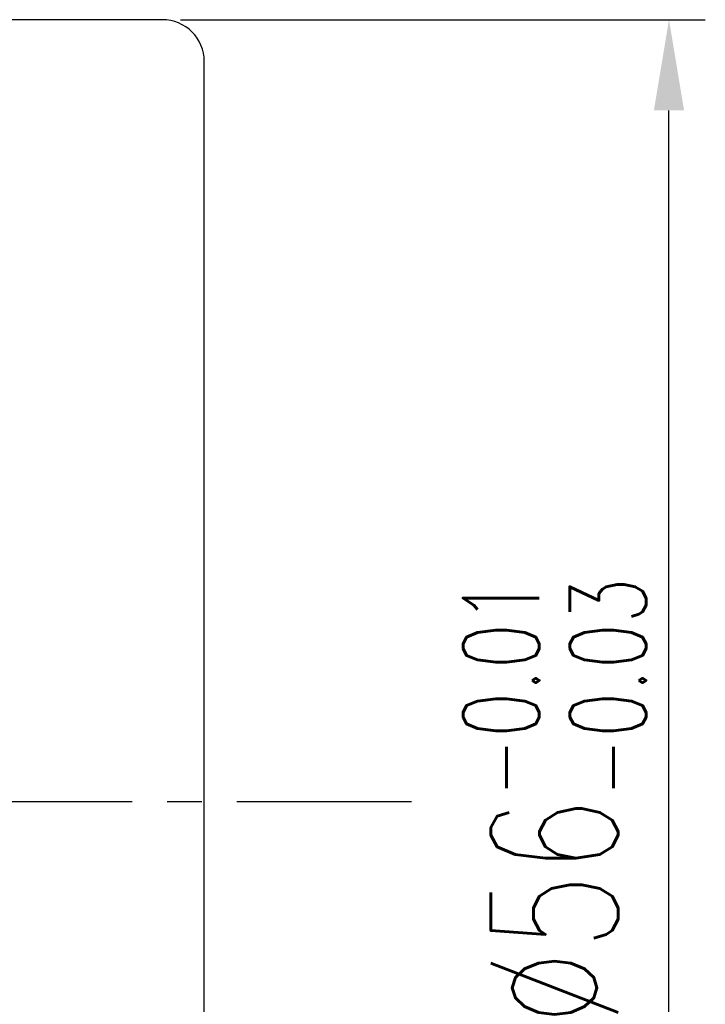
# Model space of a CAD drawing. Extents: x 308 to 707, y 130 to 386.
# Tile 47 of 47: x 683 to 707, y 309 to 344. Entities that reach past the tile are written whole.
import ezdxf

# ---------------------------------------------------------------- set-up
doc = ezdxf.new("R2010")
doc.units = 0
doc.header["$MEASUREMENT"] = 0
doc.linetypes.add('CENTER', pattern=[2, 1.25, -0.25, 0.25, -0.25])
for name, color, linetype in [('CL', 1, 'CENTER'), ('DIM', 4, 'CONTINUOUS'), ('OUT', 3, 'CONTINUOUS')]:
    doc.layers.add(name, color=color, linetype=linetype)
doc.styles.add('CHN', font='SIMPLEX.shx', dxfattribs={"width": 0.7, "bigfont": 'CHINESET.shx'})
doc.dimstyles.get("Standard").update_dxf_attribs({"dimscale": 0, "dimtxt": 4, "dimasz": 3, "dimexe": 1, "dimexo": 0.5, "dimgap": 1, "dimtad": 1, "dimdsep": 46, "dimtxsty": 'CHN', "dimcen": 0.09, "dimclrd": 256, "dimclre": 256, "dimclrt": 256, "dimadec": 0, "dimazin": 0, "dimtp": 1, "dimtm": 1, "dimtfac": 0.6, "dimtix": 1, "dimtmove": 2, "dimatfit": 3, "dimfxl": 1, "dimtvp": 0.85, "dimtolj": 1, "dimarcsym": 0})

# ---------------------------------------------------------------- blocks, each defined once
blk = doc.blocks.new('*D53')
at = {"layer": 'DIM', "color": 0, "lineweight": -2, "transparency": 16777216}
for p, q in [((688.516, 343.781), (707.298, 343.781)), ((705.998, 291.031), (705.998, 340.531)), ((688.516, 287.781), (707.298, 287.781))]:
    blk.add_line(p, q, dxfattribs=at)
at = {"layer": 'DIM', "color": 0, "transparency": 16777216}
for points in [[(705.456, 340.531), (706.539, 340.531), (705.998, 343.781)], [(705.456, 291.031), (706.539, 291.031), (705.998, 287.781)]]:
    blk.add_solid(points, dxfattribs=at)
at = {"layer": 'DIM', "color": 0, "transparency": 16777216, "insert": (701.903, 315.781), "char_height": 4.55, "attachment_point": 5, "rotation": 90, "style": 'CHN'}
blk.add_mtext('\\A1;%%C56{\\H2.73;\\S-0.01^ -0.03;}', dxfattribs=at)

msp = doc.modelspace()

# ---------------------------------------------------------------- linework, layer by layer
at = {"layer": 'CL', "color": 0, "linetype": 'CENTER', "ltscale": 5}
msp.add_line((696.78473, 315.78112), (630.27158, 315.78112), dxfattribs=at)
at = {"layer": 'OUT', "color": 0, "linetype": 'Continuous', "ltscale": 5}
for p, q in [((687.86599, 343.78112), (649.36599, 343.78112)), ((689.36599, 289.28112), (689.36599, 342.28112))]:
    msp.add_line(p, q, dxfattribs=at)
msp.add_arc((687.86599, 342.28112), 1.5, 0, 90, dxfattribs=at)

# ---------------------------------------------------------------- dimensions: what is measured, and where the dimension line sits
at = {"layer": 'DIM', "color": 0}
dim = msp.add_linear_dim(base=(705.9977, 343.78112), p1=(687.86599, 287.78112), p2=(687.86599, 343.78112), angle=90, text='%%C<>', dimstyle='STANDARD', override={"dimscale": 1.3, "dimtxt": 3.5, "dimasz": 2.5, "dimgap": 0.7, "dimdec": 4, "dimclrd": 0, "dimclre": 0, "dimclrt": 0, "dimtol": 1, "dimtp": -0.01, "dimtm": 0.03, "dimtdec": 4, "dimtmove": 0}, dxfattribs=at)
dim.commit()
dim.dimension.update_dxf_attribs({"geometry": '*D53', "text_midpoint": (701.9027, 315.78112)})

doc.saveas('drawing.dxf')
